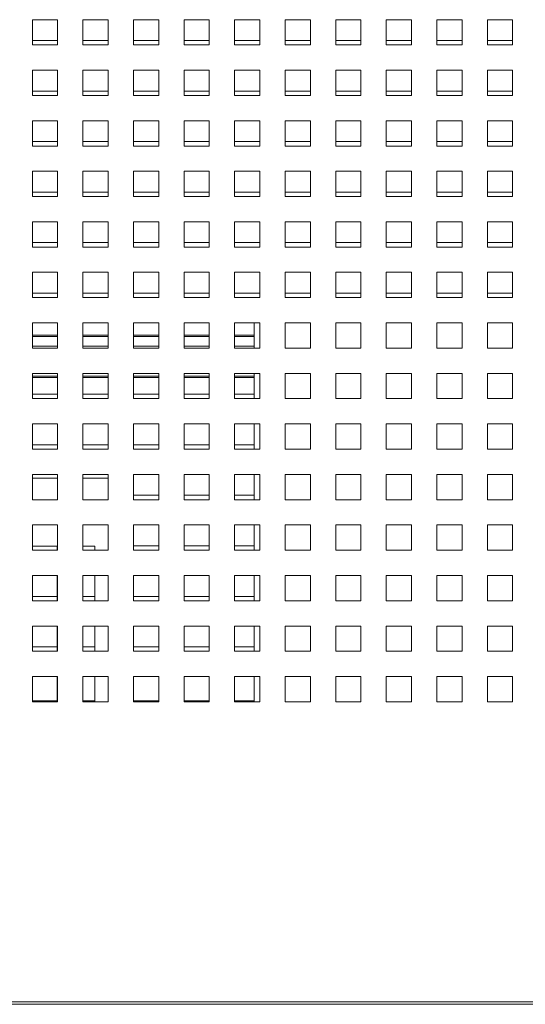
# Paper-space layout '3' of a CAD drawing. Header units: inches. Extents: x 1 to 109, y 1 to 85.
# Tile 57 of 107: x 57.93 to 61.27, y 14.57 to 21.07. Entities that reach past the tile are written whole.
import ezdxf

# ---------------------------------------------------------------- set-up
doc = ezdxf.new("R2010")
doc.units = ezdxf.units.IN
doc.header["$MEASUREMENT"] = 0

psp = doc.layouts.new('3')

# ---------------------------------------------------------------- linework, layer by layer
at = {"color": 7, "linetype": 'Continuous', "lineweight": 15, "ltscale": 5}
for p, q in [((58.184, 21.0659), (58.0174, 21.0659)), ((58.0174, 21.0659), (58.0174, 20.8992)), ((58.184, 20.8992), (58.184, 21.0659)), ((58.5174, 21.0659), (58.3507, 21.0659)), ((58.3507, 21.0659), (58.3507, 20.8992)), ((58.5174, 20.8992), (58.5174, 21.0659)), ((58.8507, 21.0659), (58.684, 21.0659)), ((58.684, 21.0659), (58.684, 20.8992)), ((58.8507, 20.8992), (58.8507, 21.0659)), ((59.184, 21.0659), (59.0174, 21.0659)), ((59.0174, 21.0659), (59.0174, 20.8992)), ((59.184, 20.8992), (59.184, 21.0659)), ((59.5174, 21.0659), (59.3507, 21.0659)), ((59.3507, 21.0659), (59.3507, 20.8992)), ((59.5174, 20.8992), (59.5174, 21.0659)), ((59.8507, 21.0659), (59.684, 21.0659)), ((59.684, 21.0659), (59.684, 20.8992)), ((59.8507, 20.8992), (59.8507, 21.0659)), ((60.184, 21.0659), (60.0174, 21.0659)), ((60.0174, 21.0659), (60.0174, 20.8992)), ((60.184, 20.8992), (60.184, 21.0659)), ((60.5174, 21.0659), (60.3507, 21.0659)), ((60.3507, 21.0659), (60.3507, 20.8992)), ((60.5174, 20.8992), (60.5174, 21.0659)), ((60.8507, 21.0659), (60.684, 21.0659)), ((60.684, 21.0659), (60.684, 20.8992)), ((60.8507, 20.8992), (60.8507, 21.0659)), ((61.184, 21.0659), (61.0174, 21.0659)), ((61.0174, 21.0659), (61.0174, 20.8992)), ((61.184, 20.8992), (61.184, 21.0659)), ((58.184, 20.9284), (58.0175, 20.9284)), ((58.0175, 20.9284), (58.0175, 20.8992)), ((58.5174, 20.9284), (58.3509, 20.9284)), ((58.3509, 20.9284), (58.3509, 20.8992)), ((58.8507, 20.9284), (58.6842, 20.9284)), ((58.6842, 20.9284), (58.6842, 20.8992)), ((59.184, 20.9284), (59.0175, 20.9284)), ((59.0175, 20.9284), (59.0175, 20.8992)), ((59.5174, 20.9284), (59.3509, 20.9284)), ((59.3509, 20.9284), (59.3509, 20.8992)), ((59.8507, 20.9284), (59.6842, 20.9284)), ((59.6842, 20.9284), (59.6842, 20.8992)), ((60.184, 20.9284), (60.0175, 20.9284)), ((60.0175, 20.9284), (60.0175, 20.8992)), ((60.5174, 20.9284), (60.3509, 20.9284)), ((60.3509, 20.9284), (60.3509, 20.8992)), ((60.8507, 20.9284), (60.6842, 20.9284)), ((60.6842, 20.9284), (60.6842, 20.8992)), ((61.184, 20.9284), (61.0175, 20.9284)), ((61.0175, 20.9284), (61.0175, 20.8992)), ((58.0174, 20.8992), (58.184, 20.8992)), ((58.3507, 20.8992), (58.5174, 20.8992)), ((58.684, 20.8992), (58.8507, 20.8992)), ((59.0174, 20.8992), (59.184, 20.8992)), ((59.3507, 20.8992), (59.5174, 20.8992)), ((59.684, 20.8992), (59.8507, 20.8992)), ((60.0174, 20.8992), (60.184, 20.8992)), ((60.3507, 20.8992), (60.5174, 20.8992)), ((60.684, 20.8992), (60.8507, 20.8992)), ((61.0174, 20.8992), (61.184, 20.8992)), ((58.184, 20.7326), (58.0174, 20.7326)), ((58.0174, 20.7326), (58.0174, 20.5659)), ((58.184, 20.5659), (58.184, 20.7326)), ((58.5174, 20.7326), (58.3507, 20.7326)), ((58.3507, 20.7326), (58.3507, 20.5659)), ((58.5174, 20.5659), (58.5174, 20.7326)), ((58.8507, 20.7326), (58.684, 20.7326)), ((58.684, 20.7326), (58.684, 20.5659)), ((58.8507, 20.5659), (58.8507, 20.7326)), ((59.184, 20.7326), (59.0174, 20.7326)), ((59.0174, 20.7326), (59.0174, 20.5659)), ((59.184, 20.5659), (59.184, 20.7326)), ((59.5174, 20.7326), (59.3507, 20.7326)), ((59.3507, 20.7326), (59.3507, 20.5659)), ((59.5174, 20.5659), (59.5174, 20.7326)), ((59.8507, 20.7326), (59.684, 20.7326)), ((59.684, 20.7326), (59.684, 20.5659)), ((59.8507, 20.5659), (59.8507, 20.7326)), ((60.184, 20.7326), (60.0174, 20.7326)), ((60.0174, 20.7326), (60.0174, 20.5659)), ((60.184, 20.5659), (60.184, 20.7326)), ((60.5174, 20.7326), (60.3507, 20.7326)), ((60.3507, 20.7326), (60.3507, 20.5659)), ((60.5174, 20.5659), (60.5174, 20.7326)), ((60.8507, 20.7326), (60.684, 20.7326)), ((60.684, 20.7326), (60.684, 20.5659)), ((60.8507, 20.5659), (60.8507, 20.7326)), ((61.184, 20.7326), (61.0174, 20.7326)), ((61.0174, 20.7326), (61.0174, 20.5659)), ((61.184, 20.5659), (61.184, 20.7326)), ((58.184, 20.5951), (58.0175, 20.5951)), ((58.0175, 20.5951), (58.0175, 20.5659)), ((58.5174, 20.5951), (58.3509, 20.5951)), ((58.3509, 20.5951), (58.3509, 20.5659)), ((58.8507, 20.5951), (58.6842, 20.5951)), ((58.6842, 20.5951), (58.6842, 20.5659)), ((59.184, 20.5951), (59.0175, 20.5951)), ((59.0175, 20.5951), (59.0175, 20.5659)), ((59.5174, 20.5951), (59.3509, 20.5951)), ((59.3509, 20.5951), (59.3509, 20.5659)), ((59.8507, 20.5951), (59.6842, 20.5951)), ((59.6842, 20.5951), (59.6842, 20.5659)), ((60.184, 20.5951), (60.0175, 20.5951)), ((60.0175, 20.5951), (60.0175, 20.5659)), ((60.5174, 20.5951), (60.3509, 20.5951)), ((60.3509, 20.5951), (60.3509, 20.5659)), ((60.8507, 20.5951), (60.6842, 20.5951)), ((60.6842, 20.5951), (60.6842, 20.5659)), ((61.184, 20.5951), (61.0175, 20.5951)), ((61.0175, 20.5951), (61.0175, 20.5659)), ((58.0174, 20.5659), (58.184, 20.5659)), ((58.3507, 20.5659), (58.5174, 20.5659)), ((58.684, 20.5659), (58.8507, 20.5659)), ((59.0174, 20.5659), (59.184, 20.5659)), ((59.3507, 20.5659), (59.5174, 20.5659)), ((59.684, 20.5659), (59.8507, 20.5659)), ((60.0174, 20.5659), (60.184, 20.5659)), ((60.3507, 20.5659), (60.5174, 20.5659)), ((60.684, 20.5659), (60.8507, 20.5659)), ((61.0174, 20.5659), (61.184, 20.5659)), ((58.184, 20.3992), (58.0174, 20.3992)), ((58.0174, 20.3992), (58.0174, 20.2326)), ((58.184, 20.2326), (58.184, 20.3992)), ((58.5174, 20.3992), (58.3507, 20.3992)), ((58.3507, 20.3992), (58.3507, 20.2326)), ((58.5174, 20.2326), (58.5174, 20.3992)), ((58.8507, 20.3992), (58.684, 20.3992)), ((58.684, 20.3992), (58.684, 20.2326)), ((58.8507, 20.2326), (58.8507, 20.3992)), ((59.184, 20.3992), (59.0174, 20.3992)), ((59.0174, 20.3992), (59.0174, 20.2326)), ((59.184, 20.2326), (59.184, 20.3992)), ((59.5174, 20.3992), (59.3507, 20.3992)), ((59.3507, 20.3992), (59.3507, 20.2326)), ((59.5174, 20.2326), (59.5174, 20.3992)), ((59.8507, 20.3992), (59.684, 20.3992)), ((59.684, 20.3992), (59.684, 20.2326)), ((59.8507, 20.2326), (59.8507, 20.3992)), ((60.184, 20.3992), (60.0174, 20.3992)), ((60.0174, 20.3992), (60.0174, 20.2326)), ((60.184, 20.2326), (60.184, 20.3992)), ((60.5174, 20.3992), (60.3507, 20.3992)), ((60.3507, 20.3992), (60.3507, 20.2326)), ((60.5174, 20.2326), (60.5174, 20.3992)), ((60.8507, 20.3992), (60.684, 20.3992)), ((60.684, 20.3992), (60.684, 20.2326)), ((60.8507, 20.2326), (60.8507, 20.3992)), ((61.184, 20.3992), (61.0174, 20.3992)), ((61.0174, 20.3992), (61.0174, 20.2326)), ((61.184, 20.2326), (61.184, 20.3992)), ((58.0174, 20.2326), (58.184, 20.2326)), ((58.184, 20.2617), (58.0175, 20.2617)), ((58.0175, 20.2617), (58.0175, 20.2326)), ((58.3507, 20.2326), (58.5174, 20.2326)), ((58.5174, 20.2617), (58.3509, 20.2617)), ((58.3509, 20.2617), (58.3509, 20.2326)), ((58.684, 20.2326), (58.8507, 20.2326)), ((58.8507, 20.2617), (58.6842, 20.2617)), ((58.6842, 20.2617), (58.6842, 20.2326)), ((59.0174, 20.2326), (59.184, 20.2326)), ((59.184, 20.2617), (59.0175, 20.2617)), ((59.0175, 20.2617), (59.0175, 20.2326)), ((59.3507, 20.2326), (59.5174, 20.2326)), ((59.5174, 20.2617), (59.3509, 20.2617)), ((59.3509, 20.2617), (59.3509, 20.2326)), ((59.684, 20.2326), (59.8507, 20.2326)), ((59.8507, 20.2617), (59.6842, 20.2617)), ((59.6842, 20.2617), (59.6842, 20.2326)), ((60.0174, 20.2326), (60.184, 20.2326)), ((60.184, 20.2617), (60.0175, 20.2617)), ((60.0175, 20.2617), (60.0175, 20.2326)), ((60.3507, 20.2326), (60.5174, 20.2326)), ((60.5174, 20.2617), (60.3509, 20.2617)), ((60.3509, 20.2617), (60.3509, 20.2326)), ((60.684, 20.2326), (60.8507, 20.2326)), ((60.8507, 20.2617), (60.6842, 20.2617)), ((60.6842, 20.2617), (60.6842, 20.2326)), ((61.0174, 20.2326), (61.184, 20.2326)), ((61.184, 20.2617), (61.0175, 20.2617)), ((61.0175, 20.2617), (61.0175, 20.2326)), ((58.184, 20.0659), (58.0174, 20.0659)), ((58.0174, 20.0659), (58.0174, 19.8992)), ((58.184, 19.8992), (58.184, 20.0659)), ((58.5174, 20.0659), (58.3507, 20.0659)), ((58.3507, 20.0659), (58.3507, 19.8992)), ((58.5174, 19.8992), (58.5174, 20.0659)), ((58.8507, 20.0659), (58.684, 20.0659)), ((58.684, 20.0659), (58.684, 19.8992)), ((58.8507, 19.8992), (58.8507, 20.0659)), ((59.184, 20.0659), (59.0174, 20.0659)), ((59.0174, 20.0659), (59.0174, 19.8992)), ((59.184, 19.8992), (59.184, 20.0659)), ((59.5174, 20.0659), (59.3507, 20.0659)), ((59.3507, 20.0659), (59.3507, 19.8992)), ((59.5174, 19.8992), (59.5174, 20.0659)), ((59.8507, 20.0659), (59.684, 20.0659)), ((59.684, 20.0659), (59.684, 19.8992)), ((59.8507, 19.8992), (59.8507, 20.0659)), ((60.184, 20.0659), (60.0174, 20.0659)), ((60.0174, 20.0659), (60.0174, 19.8992)), ((60.184, 19.8992), (60.184, 20.0659)), ((60.5174, 20.0659), (60.3507, 20.0659)), ((60.3507, 20.0659), (60.3507, 19.8992)), ((60.5174, 19.8992), (60.5174, 20.0659)), ((60.8507, 20.0659), (60.684, 20.0659)), ((60.684, 20.0659), (60.684, 19.8992)), ((60.8507, 19.8992), (60.8507, 20.0659)), ((61.184, 20.0659), (61.0174, 20.0659)), ((61.0174, 20.0659), (61.0174, 19.8992)), ((61.184, 19.8992), (61.184, 20.0659)), ((58.0174, 19.8992), (58.184, 19.8992)), ((58.184, 19.9284), (58.0175, 19.9284)), ((58.0175, 19.9284), (58.0175, 19.8992)), ((58.3507, 19.8992), (58.5174, 19.8992)), ((58.5174, 19.9284), (58.3509, 19.9284)), ((58.3509, 19.9284), (58.3509, 19.8992)), ((58.684, 19.8992), (58.8507, 19.8992)), ((58.8507, 19.9284), (58.6842, 19.9284)), ((58.6842, 19.9284), (58.6842, 19.8992)), ((59.0174, 19.8992), (59.184, 19.8992)), ((59.184, 19.9284), (59.0175, 19.9284)), ((59.0175, 19.9284), (59.0175, 19.8992)), ((59.3507, 19.8992), (59.5174, 19.8992)), ((59.5174, 19.9284), (59.3509, 19.9284)), ((59.3509, 19.9284), (59.3509, 19.8992)), ((59.684, 19.8992), (59.8507, 19.8992)), ((59.8507, 19.9284), (59.6842, 19.9284)), ((59.6842, 19.9284), (59.6842, 19.8992)), ((60.0174, 19.8992), (60.184, 19.8992)), ((60.184, 19.9284), (60.0175, 19.9284)), ((60.0175, 19.9284), (60.0175, 19.8992)), ((60.3507, 19.8992), (60.5174, 19.8992)), ((60.5174, 19.9284), (60.3509, 19.9284)), ((60.3509, 19.9284), (60.3509, 19.8992)), ((60.684, 19.8992), (60.8507, 19.8992)), ((60.8507, 19.9284), (60.6842, 19.9284)), ((60.6842, 19.9284), (60.6842, 19.8992)), ((61.0174, 19.8992), (61.184, 19.8992)), ((61.184, 19.9284), (61.0175, 19.9284)), ((61.0175, 19.9284), (61.0175, 19.8992)), ((58.184, 19.7326), (58.0174, 19.7326)), ((58.0174, 19.7326), (58.0174, 19.5659)), ((58.184, 19.5659), (58.184, 19.7326)), ((58.5174, 19.7326), (58.3507, 19.7326)), ((58.3507, 19.7326), (58.3507, 19.5659)), ((58.5174, 19.5659), (58.5174, 19.7326)), ((58.8507, 19.7326), (58.684, 19.7326)), ((58.684, 19.7326), (58.684, 19.5659)), ((58.8507, 19.5659), (58.8507, 19.7326)), ((59.184, 19.7326), (59.0174, 19.7326)), ((59.0174, 19.7326), (59.0174, 19.5659)), ((59.184, 19.5659), (59.184, 19.7326)), ((59.5174, 19.7326), (59.3507, 19.7326)), ((59.3507, 19.7326), (59.3507, 19.5659)), ((59.5174, 19.5659), (59.5174, 19.7326)), ((59.8507, 19.7326), (59.684, 19.7326)), ((59.684, 19.7326), (59.684, 19.5659)), ((59.8507, 19.5659), (59.8507, 19.7326)), ((60.184, 19.7326), (60.0174, 19.7326)), ((60.0174, 19.7326), (60.0174, 19.5659)), ((60.184, 19.5659), (60.184, 19.7326)), ((60.5174, 19.7326), (60.3507, 19.7326)), ((60.3507, 19.7326), (60.3507, 19.5659)), ((60.5174, 19.5659), (60.5174, 19.7326)), ((60.8507, 19.7326), (60.684, 19.7326)), ((60.684, 19.7326), (60.684, 19.5659)), ((60.8507, 19.5659), (60.8507, 19.7326)), ((61.184, 19.7326), (61.0174, 19.7326)), ((61.0174, 19.7326), (61.0174, 19.5659)), ((61.184, 19.5659), (61.184, 19.7326)), ((58.0174, 19.5659), (58.184, 19.5659)), ((58.184, 19.5951), (58.0175, 19.5951)), ((58.0175, 19.5951), (58.0175, 19.5659)), ((58.3507, 19.5659), (58.5174, 19.5659)), ((58.5174, 19.5951), (58.3509, 19.5951)), ((58.3509, 19.5951), (58.3509, 19.5659)), ((58.684, 19.5659), (58.8507, 19.5659)), ((58.8507, 19.5951), (58.6842, 19.5951)), ((58.6842, 19.5951), (58.6842, 19.5659)), ((59.0174, 19.5659), (59.184, 19.5659)), ((59.184, 19.5951), (59.0175, 19.5951)), ((59.0175, 19.5951), (59.0175, 19.5659)), ((59.3507, 19.5659), (59.5174, 19.5659)), ((59.5174, 19.5951), (59.3509, 19.5951)), ((59.3509, 19.5951), (59.3509, 19.5659)), ((59.684, 19.5659), (59.8507, 19.5659)), ((59.8507, 19.5951), (59.6842, 19.5951)), ((59.6842, 19.5951), (59.6842, 19.5659)), ((60.0174, 19.5659), (60.184, 19.5659)), ((60.184, 19.5951), (60.0175, 19.5951)), ((60.0175, 19.5951), (60.0175, 19.5659)), ((60.3507, 19.5659), (60.5174, 19.5659)), ((60.5174, 19.5951), (60.3509, 19.5951)), ((60.3509, 19.5951), (60.3509, 19.5659)), ((60.684, 19.5659), (60.8507, 19.5659)), ((60.8507, 19.5951), (60.6842, 19.5951)), ((60.6842, 19.5951), (60.6842, 19.5659)), ((61.0174, 19.5659), (61.184, 19.5659)), ((61.184, 19.5951), (61.0175, 19.5951)), ((61.0175, 19.5951), (61.0175, 19.5659)), ((58.184, 19.3992), (58.0174, 19.3992)), ((58.0174, 19.3992), (58.0174, 19.2326)), ((58.184, 19.2326), (58.184, 19.3992)), ((58.5174, 19.3992), (58.3507, 19.3992)), ((58.3507, 19.3992), (58.3507, 19.2326)), ((58.5174, 19.2326), (58.5174, 19.3992)), ((58.8507, 19.3992), (58.684, 19.3992)), ((58.684, 19.3992), (58.684, 19.2326)), ((58.8507, 19.2326), (58.8507, 19.3992)), ((59.184, 19.3992), (59.0174, 19.3992)), ((59.0174, 19.3992), (59.0174, 19.2326)), ((59.184, 19.2326), (59.184, 19.3992)), ((59.5174, 19.3992), (59.3507, 19.3992)), ((59.3507, 19.3992), (59.3507, 19.2326)), ((59.5174, 19.2326), (59.5174, 19.3992)), ((59.8507, 19.3992), (59.684, 19.3992)), ((59.684, 19.3992), (59.684, 19.2326)), ((59.8507, 19.2326), (59.8507, 19.3992)), ((60.184, 19.3992), (60.0174, 19.3992)), ((60.0174, 19.3992), (60.0174, 19.2326)), ((60.184, 19.2326), (60.184, 19.3992)), ((60.5174, 19.3992), (60.3507, 19.3992)), ((60.3507, 19.3992), (60.3507, 19.2326)), ((60.5174, 19.2326), (60.5174, 19.3992)), ((60.8507, 19.3992), (60.684, 19.3992)), ((60.684, 19.3992), (60.684, 19.2326)), ((60.8507, 19.2326), (60.8507, 19.3992)), ((61.184, 19.3992), (61.0174, 19.3992)), ((61.0174, 19.3992), (61.0174, 19.2326)), ((61.184, 19.2326), (61.184, 19.3992)), ((58.0174, 19.2326), (58.184, 19.2326)), ((58.184, 19.2617), (58.0175, 19.2617)), ((58.0175, 19.2617), (58.0175, 19.2326)), ((58.3507, 19.2326), (58.5174, 19.2326)), ((58.5174, 19.2617), (58.3509, 19.2617)), ((58.3509, 19.2617), (58.3509, 19.2326)), ((58.684, 19.2326), (58.8507, 19.2326)), ((58.8507, 19.2617), (58.6842, 19.2617)), ((58.6842, 19.2617), (58.6842, 19.2326)), ((59.0174, 19.2326), (59.184, 19.2326)), ((59.184, 19.2617), (59.0175, 19.2617)), ((59.0175, 19.2617), (59.0175, 19.2326)), ((59.3507, 19.2326), (59.5174, 19.2326)), ((59.5174, 19.2617), (59.3509, 19.2617)), ((59.3509, 19.2617), (59.3509, 19.2326)), ((59.684, 19.2326), (59.8507, 19.2326)), ((59.8507, 19.2617), (59.6842, 19.2617)), ((59.6842, 19.2617), (59.6842, 19.2326)), ((60.0174, 19.2326), (60.184, 19.2326)), ((60.184, 19.2617), (60.0175, 19.2617)), ((60.0175, 19.2617), (60.0175, 19.2326)), ((60.3507, 19.2326), (60.5174, 19.2326)), ((60.5174, 19.2617), (60.3509, 19.2617)), ((60.3509, 19.2617), (60.3509, 19.2326)), ((60.684, 19.2326), (60.8507, 19.2326)), ((60.8507, 19.2617), (60.6842, 19.2617)), ((60.6842, 19.2617), (60.6842, 19.2326)), ((61.0174, 19.2326), (61.184, 19.2326)), ((61.184, 19.2617), (61.0175, 19.2617)), ((61.0175, 19.2617), (61.0175, 19.2326)), ((58.184, 19.0659), (58.0174, 19.0659)), ((58.0174, 19.0659), (58.0174, 18.8992)), ((58.184, 18.8992), (58.184, 19.0659)), ((58.5174, 19.0659), (58.3507, 19.0659)), ((58.3507, 19.0659), (58.3507, 18.8992)), ((58.5174, 18.8992), (58.5174, 19.0659)), ((58.8507, 19.0659), (58.684, 19.0659)), ((58.684, 19.0659), (58.684, 18.8992)), ((58.8507, 18.8992), (58.8507, 19.0659)), ((59.184, 19.0659), (59.0174, 19.0659)), ((59.0174, 19.0659), (59.0174, 18.8992)), ((59.184, 18.8992), (59.184, 19.0659)), ((59.5174, 19.0659), (59.3507, 19.0659)), ((59.3507, 19.0659), (59.3507, 18.8992)), ((59.4799, 19.0659), (59.4799, 18.8992)), ((59.5174, 18.8992), (59.5174, 19.0659)), ((59.8507, 19.0659), (59.684, 19.0659)), ((59.684, 19.0659), (59.684, 18.8992)), ((59.8507, 18.8992), (59.8507, 19.0659)), ((60.184, 19.0659), (60.0174, 19.0659)), ((60.0174, 19.0659), (60.0174, 18.8992)), ((60.184, 18.8992), (60.184, 19.0659)), ((60.5174, 19.0659), (60.3507, 19.0659)), ((60.3507, 19.0659), (60.3507, 18.8992)), ((60.5174, 18.8992), (60.5174, 19.0659)), ((60.8507, 19.0659), (60.684, 19.0659)), ((60.684, 19.0659), (60.684, 18.8992)), ((60.8507, 18.8992), (60.8507, 19.0659)), ((61.184, 19.0659), (61.0174, 19.0659)), ((61.0174, 19.0659), (61.0174, 18.8992)), ((61.184, 18.8992), (61.184, 19.0659)), ((58.184, 18.9851), (58.0174, 18.9851)), ((58.5174, 18.9851), (58.3507, 18.9851)), ((58.8507, 18.9851), (58.684, 18.9851)), ((59.184, 18.9851), (59.0174, 18.9851)), ((59.4799, 18.9851), (59.3507, 18.9851)), ((58.0174, 18.8992), (58.184, 18.8992)), ((58.3507, 18.8992), (58.5174, 18.8992)), ((58.684, 18.8992), (58.8507, 18.8992)), ((59.0174, 18.8992), (59.184, 18.8992)), ((59.3507, 18.8992), (59.5174, 18.8992)), ((59.684, 18.8992), (59.8507, 18.8992)), ((60.0174, 18.8992), (60.184, 18.8992)), ((60.3507, 18.8992), (60.5174, 18.8992)), ((60.684, 18.8992), (60.8507, 18.8992)), ((61.0174, 18.8992), (61.184, 18.8992)), ((58.184, 18.7326), (58.0174, 18.7326)), ((58.0174, 18.7326), (58.0174, 18.5659)), ((58.184, 18.5659), (58.184, 18.7326)), ((58.5174, 18.7326), (58.3507, 18.7326)), ((58.3507, 18.7326), (58.3507, 18.5659)), ((58.5174, 18.5659), (58.5174, 18.7326)), ((58.8507, 18.7326), (58.684, 18.7326)), ((58.684, 18.7326), (58.684, 18.5659)), ((58.8507, 18.5659), (58.8507, 18.7326)), ((59.184, 18.7326), (59.0174, 18.7326)), ((59.0174, 18.7326), (59.0174, 18.5659)), ((59.184, 18.5659), (59.184, 18.7326)), ((59.5174, 18.7326), (59.3507, 18.7326)), ((59.3507, 18.7326), (59.3507, 18.5659)), ((59.4799, 18.7326), (59.4799, 18.5659)), ((59.5174, 18.5659), (59.5174, 18.7326)), ((59.8507, 18.7326), (59.684, 18.7326)), ((59.684, 18.7326), (59.684, 18.5659)), ((59.8507, 18.5659), (59.8507, 18.7326)), ((60.184, 18.7326), (60.0174, 18.7326)), ((60.0174, 18.7326), (60.0174, 18.5659)), ((60.184, 18.5659), (60.184, 18.7326)), ((60.5174, 18.7326), (60.3507, 18.7326)), ((60.3507, 18.7326), (60.3507, 18.5659)), ((60.5174, 18.5659), (60.5174, 18.7326)), ((60.8507, 18.7326), (60.684, 18.7326)), ((60.684, 18.7326), (60.684, 18.5659)), ((60.8507, 18.5659), (60.8507, 18.7326)), ((61.184, 18.7326), (61.0174, 18.7326)), ((61.0174, 18.7326), (61.0174, 18.5659)), ((61.184, 18.5659), (61.184, 18.7326)), ((58.0174, 18.7051), (58.184, 18.7051)), ((58.3507, 18.7051), (58.5174, 18.7051)), ((58.684, 18.7051), (58.8507, 18.7051)), ((59.0174, 18.7051), (59.184, 18.7051)), ((59.3507, 18.7051), (59.4799, 18.7051)), ((58.0175, 18.5951), (58.0175, 18.5659)), ((58.184, 18.5951), (58.0175, 18.5951)), ((58.3509, 18.5951), (58.3509, 18.5659)), ((58.5174, 18.5951), (58.3509, 18.5951)), ((58.6842, 18.5951), (58.6842, 18.5659)), ((58.8507, 18.5951), (58.6842, 18.5951)), ((59.0175, 18.5951), (59.0175, 18.5659)), ((59.184, 18.5951), (59.0175, 18.5951)), ((59.3509, 18.5951), (59.3509, 18.5659)), ((59.4799, 18.5951), (59.3509, 18.5951)), ((58.0174, 18.5659), (58.184, 18.5659)), ((58.3507, 18.5659), (58.5174, 18.5659)), ((58.684, 18.5659), (58.8507, 18.5659)), ((59.0174, 18.5659), (59.184, 18.5659)), ((59.3507, 18.5659), (59.5174, 18.5659)), ((59.684, 18.5659), (59.8507, 18.5659)), ((60.0174, 18.5659), (60.184, 18.5659)), ((60.3507, 18.5659), (60.5174, 18.5659)), ((60.684, 18.5659), (60.8507, 18.5659)), ((61.0174, 18.5659), (61.184, 18.5659)), ((58.184, 18.3992), (58.0174, 18.3992)), ((58.0174, 18.3992), (58.0174, 18.2326)), ((58.184, 18.2326), (58.184, 18.3992)), ((58.5174, 18.3992), (58.3507, 18.3992)), ((58.3507, 18.3992), (58.3507, 18.2326)), ((58.5174, 18.2326), (58.5174, 18.3992)), ((58.8507, 18.3992), (58.684, 18.3992)), ((58.684, 18.3992), (58.684, 18.2326)), ((58.8507, 18.2326), (58.8507, 18.3992)), ((59.184, 18.3992), (59.0174, 18.3992)), ((59.0174, 18.3992), (59.0174, 18.2326)), ((59.184, 18.2326), (59.184, 18.3992)), ((59.5174, 18.3992), (59.3507, 18.3992)), ((59.3507, 18.3992), (59.3507, 18.2326)), ((59.4799, 18.3992), (59.4799, 18.2326)), ((59.5174, 18.2326), (59.5174, 18.3992)), ((59.8507, 18.3992), (59.684, 18.3992)), ((59.684, 18.3992), (59.684, 18.2326)), ((59.8507, 18.2326), (59.8507, 18.3992)), ((60.184, 18.3992), (60.0174, 18.3992)), ((60.0174, 18.3992), (60.0174, 18.2326)), ((60.184, 18.2326), (60.184, 18.3992)), ((60.5174, 18.3992), (60.3507, 18.3992)), ((60.3507, 18.3992), (60.3507, 18.2326)), ((60.5174, 18.2326), (60.5174, 18.3992)), ((60.8507, 18.3992), (60.684, 18.3992)), ((60.684, 18.3992), (60.684, 18.2326)), ((60.8507, 18.2326), (60.8507, 18.3992)), ((61.184, 18.3992), (61.0174, 18.3992)), ((61.0174, 18.3992), (61.0174, 18.2326)), ((61.184, 18.2326), (61.184, 18.3992)), ((58.0175, 18.2617), (58.0175, 18.2326)), ((58.184, 18.2617), (58.0175, 18.2617)), ((58.3509, 18.2617), (58.3509, 18.2326)), ((58.5174, 18.2617), (58.3509, 18.2617)), ((58.6842, 18.2617), (58.6842, 18.2326)), ((58.8507, 18.2617), (58.6842, 18.2617)), ((59.0175, 18.2617), (59.0175, 18.2326)), ((59.184, 18.2617), (59.0175, 18.2617)), ((59.3509, 18.2617), (59.3509, 18.2326)), ((59.4799, 18.2617), (59.3509, 18.2617)), ((58.0174, 18.2326), (58.184, 18.2326)), ((58.3507, 18.2326), (58.5174, 18.2326)), ((58.684, 18.2326), (58.8507, 18.2326)), ((59.0174, 18.2326), (59.184, 18.2326)), ((59.3507, 18.2326), (59.5174, 18.2326)), ((59.684, 18.2326), (59.8507, 18.2326)), ((60.0174, 18.2326), (60.184, 18.2326)), ((60.3507, 18.2326), (60.5174, 18.2326)), ((60.684, 18.2326), (60.8507, 18.2326)), ((61.0174, 18.2326), (61.184, 18.2326)), ((58.184, 18.0659), (58.0174, 18.0659)), ((58.0174, 18.0659), (58.0174, 17.8992)), ((58.184, 17.8992), (58.184, 18.0659)), ((58.5174, 18.0659), (58.3507, 18.0659)), ((58.3507, 18.0659), (58.3507, 17.8992)), ((58.5174, 17.8992), (58.5174, 18.0659)), ((58.8507, 18.0659), (58.684, 18.0659)), ((58.684, 18.0659), (58.684, 17.8992)), ((58.8507, 17.8992), (58.8507, 18.0659)), ((59.184, 18.0659), (59.0174, 18.0659)), ((59.0174, 18.0659), (59.0174, 17.8992)), ((59.184, 17.8992), (59.184, 18.0659)), ((59.5174, 18.0659), (59.3507, 18.0659)), ((59.3507, 18.0659), (59.3507, 17.8992)), ((59.4799, 18.0659), (59.4799, 17.8992)), ((59.5174, 17.8992), (59.5174, 18.0659)), ((59.8507, 18.0659), (59.684, 18.0659)), ((59.684, 18.0659), (59.684, 17.8992)), ((59.8507, 17.8992), (59.8507, 18.0659)), ((60.184, 18.0659), (60.0174, 18.0659)), ((60.0174, 18.0659), (60.0174, 17.8992)), ((60.184, 17.8992), (60.184, 18.0659)), ((60.5174, 18.0659), (60.3507, 18.0659)), ((60.3507, 18.0659), (60.3507, 17.8992)), ((60.5174, 17.8992), (60.5174, 18.0659)), ((60.8507, 18.0659), (60.684, 18.0659)), ((60.684, 18.0659), (60.684, 17.8992)), ((60.8507, 17.8992), (60.8507, 18.0659)), ((61.184, 18.0659), (61.0174, 18.0659)), ((61.0174, 18.0659), (61.0174, 17.8992)), ((61.184, 17.8992), (61.184, 18.0659)), ((58.0174, 18.0423), (58.184, 18.0423)), ((58.3507, 18.0423), (58.5174, 18.0423)), ((58.6842, 17.9284), (58.6842, 17.8992)), ((58.8507, 17.9284), (58.6842, 17.9284)), ((59.0175, 17.9284), (59.0175, 17.8992)), ((59.184, 17.9284), (59.0175, 17.9284)), ((59.3509, 17.9284), (59.3509, 17.8992)), ((59.4799, 17.9284), (59.3509, 17.9284)), ((58.0174, 17.8992), (58.184, 17.8992)), ((58.3507, 17.8992), (58.5174, 17.8992)), ((58.684, 17.8992), (58.8507, 17.8992)), ((59.0174, 17.8992), (59.184, 17.8992)), ((59.3507, 17.8992), (59.5174, 17.8992)), ((59.684, 17.8992), (59.8507, 17.8992)), ((60.0174, 17.8992), (60.184, 17.8992)), ((60.3507, 17.8992), (60.5174, 17.8992)), ((60.684, 17.8992), (60.8507, 17.8992)), ((61.0174, 17.8992), (61.184, 17.8992)), ((58.184, 17.7326), (58.0174, 17.7326)), ((58.0174, 17.7326), (58.0174, 17.5659)), ((58.184, 17.5659), (58.184, 17.7326)), ((58.5174, 17.7326), (58.3507, 17.7326)), ((58.3507, 17.7326), (58.3507, 17.5659)), ((58.5174, 17.5659), (58.5174, 17.7326)), ((58.8507, 17.7326), (58.684, 17.7326)), ((58.684, 17.7326), (58.684, 17.5659)), ((58.8507, 17.5659), (58.8507, 17.7326)), ((59.184, 17.7326), (59.0174, 17.7326)), ((59.0174, 17.7326), (59.0174, 17.5659)), ((59.184, 17.5659), (59.184, 17.7326)), ((59.5174, 17.7326), (59.3507, 17.7326)), ((59.3507, 17.7326), (59.3507, 17.5659)), ((59.4799, 17.7326), (59.4799, 17.5659)), ((59.5174, 17.5659), (59.5174, 17.7326)), ((59.8507, 17.7326), (59.684, 17.7326)), ((59.684, 17.7326), (59.684, 17.5659)), ((59.8507, 17.5659), (59.8507, 17.7326)), ((60.184, 17.7326), (60.0174, 17.7326)), ((60.0174, 17.7326), (60.0174, 17.5659)), ((60.184, 17.5659), (60.184, 17.7326)), ((60.5174, 17.7326), (60.3507, 17.7326)), ((60.3507, 17.7326), (60.3507, 17.5659)), ((60.5174, 17.5659), (60.5174, 17.7326)), ((60.8507, 17.7326), (60.684, 17.7326)), ((60.684, 17.7326), (60.684, 17.5659)), ((60.8507, 17.5659), (60.8507, 17.7326)), ((61.184, 17.7326), (61.0174, 17.7326)), ((61.0174, 17.7326), (61.0174, 17.5659)), ((61.184, 17.5659), (61.184, 17.7326)), ((58.0174, 17.5923), (58.1802, 17.5923)), ((58.0174, 17.5659), (58.184, 17.5659)), ((58.0175, 17.5923), (58.0175, 17.5659)), ((58.1802, 17.5923), (58.1802, 17.5659)), ((58.3507, 17.5923), (58.4303, 17.5923)), ((58.3507, 17.5659), (58.5174, 17.5659)), ((58.3509, 17.5923), (58.3509, 17.5659)), ((58.4303, 17.5923), (58.4303, 17.5659)), ((58.684, 17.5659), (58.8507, 17.5659)), ((58.6842, 17.5951), (58.6842, 17.5659)), ((58.8507, 17.5951), (58.6842, 17.5951)), ((59.0174, 17.5659), (59.184, 17.5659)), ((59.184, 17.5951), (59.0175, 17.5951)), ((59.0175, 17.5951), (59.0175, 17.5659)), ((59.3507, 17.5659), (59.5174, 17.5659)), ((59.4799, 17.5951), (59.3509, 17.5951)), ((59.3509, 17.5951), (59.3509, 17.5659)), ((59.684, 17.5659), (59.8507, 17.5659)), ((60.0174, 17.5659), (60.184, 17.5659)), ((60.3507, 17.5659), (60.5174, 17.5659)), ((60.684, 17.5659), (60.8507, 17.5659)), ((61.0174, 17.5659), (61.184, 17.5659)), ((58.184, 17.3992), (58.0174, 17.3992)), ((58.0174, 17.3992), (58.0174, 17.2326)), ((58.1802, 17.3992), (58.1802, 17.2326)), ((58.184, 17.2326), (58.184, 17.3992)), ((58.5174, 17.3992), (58.3507, 17.3992)), ((58.3507, 17.3992), (58.3507, 17.2326)), ((58.4303, 17.3992), (58.4303, 17.2326)), ((58.5174, 17.2326), (58.5174, 17.3992)), ((58.8507, 17.3992), (58.684, 17.3992)), ((58.684, 17.3992), (58.684, 17.2326)), ((58.8507, 17.2326), (58.8507, 17.3992)), ((59.184, 17.3992), (59.0174, 17.3992)), ((59.0174, 17.3992), (59.0174, 17.2326)), ((59.184, 17.2326), (59.184, 17.3992)), ((59.5174, 17.3992), (59.3507, 17.3992)), ((59.3507, 17.3992), (59.3507, 17.2326)), ((59.4799, 17.3992), (59.4799, 17.2326)), ((59.5174, 17.2326), (59.5174, 17.3992)), ((59.8507, 17.3992), (59.684, 17.3992)), ((59.684, 17.3992), (59.684, 17.2326)), ((59.8507, 17.2326), (59.8507, 17.3992)), ((60.184, 17.3992), (60.0174, 17.3992)), ((60.0174, 17.3992), (60.0174, 17.2326)), ((60.184, 17.2326), (60.184, 17.3992)), ((60.5174, 17.3992), (60.3507, 17.3992)), ((60.3507, 17.3992), (60.3507, 17.2326)), ((60.5174, 17.2326), (60.5174, 17.3992)), ((60.8507, 17.3992), (60.684, 17.3992)), ((60.684, 17.3992), (60.684, 17.2326)), ((60.8507, 17.2326), (60.8507, 17.3992)), ((61.184, 17.3992), (61.0174, 17.3992)), ((61.0174, 17.3992), (61.0174, 17.2326)), ((61.184, 17.2326), (61.184, 17.3992)), ((58.0174, 17.2326), (58.184, 17.2326)), ((58.0175, 17.2617), (58.0175, 17.2326)), ((58.1802, 17.2617), (58.0175, 17.2617)), ((58.3507, 17.2326), (58.5174, 17.2326)), ((58.3509, 17.2617), (58.3509, 17.2326)), ((58.4303, 17.2617), (58.3509, 17.2617)), ((58.684, 17.2326), (58.8507, 17.2326)), ((58.6842, 17.2617), (58.6842, 17.2326)), ((58.8507, 17.2617), (58.6842, 17.2617)), ((59.0174, 17.2326), (59.184, 17.2326)), ((59.0175, 17.2617), (59.0175, 17.2326)), ((59.184, 17.2617), (59.0175, 17.2617)), ((59.3507, 17.2326), (59.5174, 17.2326)), ((59.3509, 17.2617), (59.3509, 17.2326)), ((59.4799, 17.2617), (59.3509, 17.2617)), ((59.684, 17.2326), (59.8507, 17.2326)), ((60.0174, 17.2326), (60.184, 17.2326)), ((60.3507, 17.2326), (60.5174, 17.2326)), ((60.684, 17.2326), (60.8507, 17.2326)), ((61.0174, 17.2326), (61.184, 17.2326)), ((58.184, 17.0659), (58.0174, 17.0659)), ((58.0174, 17.0659), (58.0174, 16.8992)), ((58.1802, 17.0659), (58.1802, 16.8992)), ((58.184, 16.8992), (58.184, 17.0659)), ((58.5174, 17.0659), (58.3507, 17.0659)), ((58.3507, 17.0659), (58.3507, 16.8992)), ((58.4303, 17.0659), (58.4303, 16.8992)), ((58.5174, 16.8992), (58.5174, 17.0659)), ((58.8507, 17.0659), (58.684, 17.0659)), ((58.684, 17.0659), (58.684, 16.8992)), ((58.8507, 16.8992), (58.8507, 17.0659)), ((59.184, 17.0659), (59.0174, 17.0659)), ((59.0174, 17.0659), (59.0174, 16.8992)), ((59.184, 16.8992), (59.184, 17.0659)), ((59.5174, 17.0659), (59.3507, 17.0659)), ((59.3507, 17.0659), (59.3507, 16.8992)), ((59.4799, 17.0659), (59.4799, 16.8992)), ((59.5174, 16.8992), (59.5174, 17.0659)), ((59.8507, 17.0659), (59.684, 17.0659)), ((59.684, 17.0659), (59.684, 16.8992)), ((59.8507, 16.8992), (59.8507, 17.0659)), ((60.184, 17.0659), (60.0174, 17.0659)), ((60.0174, 17.0659), (60.0174, 16.8992)), ((60.184, 16.8992), (60.184, 17.0659)), ((60.5174, 17.0659), (60.3507, 17.0659)), ((60.3507, 17.0659), (60.3507, 16.8992)), ((60.5174, 16.8992), (60.5174, 17.0659)), ((60.8507, 17.0659), (60.684, 17.0659)), ((60.684, 17.0659), (60.684, 16.8992)), ((60.8507, 16.8992), (60.8507, 17.0659)), ((61.184, 17.0659), (61.0174, 17.0659)), ((61.0174, 17.0659), (61.0174, 16.8992)), ((61.184, 16.8992), (61.184, 17.0659)), ((58.0174, 16.8992), (58.184, 16.8992)), ((58.0175, 16.9284), (58.0175, 16.8992)), ((58.1802, 16.9284), (58.0175, 16.9284)), ((58.3507, 16.8992), (58.5174, 16.8992)), ((58.3509, 16.9284), (58.3509, 16.8992)), ((58.4303, 16.9284), (58.3509, 16.9284)), ((58.684, 16.8992), (58.8507, 16.8992)), ((58.6842, 16.9284), (58.6842, 16.8992)), ((58.8507, 16.9284), (58.6842, 16.9284)), ((59.0174, 16.8992), (59.184, 16.8992)), ((59.0175, 16.9284), (59.0175, 16.8992)), ((59.184, 16.9284), (59.0175, 16.9284)), ((59.3507, 16.8992), (59.5174, 16.8992)), ((59.3509, 16.9284), (59.3509, 16.8992)), ((59.4799, 16.9284), (59.3509, 16.9284)), ((59.684, 16.8992), (59.8507, 16.8992)), ((60.0174, 16.8992), (60.184, 16.8992)), ((60.3507, 16.8992), (60.5174, 16.8992)), ((60.684, 16.8992), (60.8507, 16.8992)), ((61.0174, 16.8992), (61.184, 16.8992)), ((58.184, 16.7326), (58.0174, 16.7326)), ((58.0174, 16.7326), (58.0174, 16.5659)), ((58.1802, 16.7326), (58.1802, 16.5659)), ((58.184, 16.5659), (58.184, 16.7326)), ((58.5174, 16.7326), (58.3507, 16.7326)), ((58.3507, 16.7326), (58.3507, 16.5659)), ((58.4303, 16.7326), (58.4303, 16.5659)), ((58.5174, 16.5659), (58.5174, 16.7326)), ((58.8507, 16.7326), (58.684, 16.7326)), ((58.684, 16.7326), (58.684, 16.5659)), ((58.8507, 16.5659), (58.8507, 16.7326)), ((59.184, 16.7326), (59.0174, 16.7326)), ((59.0174, 16.7326), (59.0174, 16.5659)), ((59.184, 16.5659), (59.184, 16.7326)), ((59.5174, 16.7326), (59.3507, 16.7326)), ((59.3507, 16.7326), (59.3507, 16.5659)), ((59.4799, 16.7326), (59.4799, 16.5659)), ((59.5174, 16.5659), (59.5174, 16.7326)), ((59.8507, 16.7326), (59.684, 16.7326)), ((59.684, 16.7326), (59.684, 16.5659)), ((59.8507, 16.5659), (59.8507, 16.7326)), ((60.184, 16.7326), (60.0174, 16.7326)), ((60.0174, 16.7326), (60.0174, 16.5659)), ((60.184, 16.5659), (60.184, 16.7326)), ((60.5174, 16.7326), (60.3507, 16.7326)), ((60.3507, 16.7326), (60.3507, 16.5659)), ((60.5174, 16.5659), (60.5174, 16.7326)), ((60.8507, 16.7326), (60.684, 16.7326)), ((60.684, 16.7326), (60.684, 16.5659)), ((60.8507, 16.5659), (60.8507, 16.7326)), ((61.184, 16.7326), (61.0174, 16.7326)), ((61.0174, 16.7326), (61.0174, 16.5659)), ((61.184, 16.5659), (61.184, 16.7326)), ((58.1802, 16.5726), (58.0174, 16.5726)), ((58.0174, 16.5659), (58.184, 16.5659)), ((58.4303, 16.5726), (58.3507, 16.5726)), ((58.3507, 16.5659), (58.5174, 16.5659)), ((58.8507, 16.5726), (58.684, 16.5726)), ((58.684, 16.5659), (58.8507, 16.5659)), ((59.184, 16.5726), (59.0174, 16.5726)), ((59.0174, 16.5659), (59.184, 16.5659)), ((59.4799, 16.5726), (59.3507, 16.5726)), ((59.3507, 16.5659), (59.5174, 16.5659)), ((59.684, 16.5659), (59.8507, 16.5659)), ((60.0174, 16.5659), (60.184, 16.5659)), ((60.3507, 16.5659), (60.5174, 16.5659)), ((60.684, 16.5659), (60.8507, 16.5659)), ((61.0174, 16.5659), (61.184, 16.5659)), ((65.1884, 14.5867), (47.6796, 14.5867)), ((65.1069, 14.5703), (47.7611, 14.5703))]:
    psp.add_line(p, q, dxfattribs=at)
at = {"color": 8, "linetype": 'Continuous', "lineweight": 15, "ltscale": 5}
for p, q in [((58.184, 18.9767), (58.0174, 18.9767)), ((58.5174, 18.9767), (58.3507, 18.9767)), ((58.8507, 18.9767), (58.684, 18.9767)), ((59.184, 18.9767), (59.0174, 18.9767)), ((59.4799, 18.9767), (59.3507, 18.9767)), ((58.184, 18.9112), (58.0174, 18.9112)), ((58.5174, 18.9112), (58.3507, 18.9112)), ((58.8507, 18.9112), (58.684, 18.9112)), ((59.184, 18.9112), (59.0174, 18.9112)), ((59.4799, 18.9112), (59.3507, 18.9112)), ((58.0174, 18.7134), (58.184, 18.7134)), ((58.3507, 18.7134), (58.5174, 18.7134)), ((58.684, 18.7134), (58.8507, 18.7134)), ((59.0174, 18.7134), (59.184, 18.7134)), ((59.3507, 18.7134), (59.4799, 18.7134))]:
    psp.add_line(p, q, dxfattribs=at)

doc.saveas('drawing.dxf')
